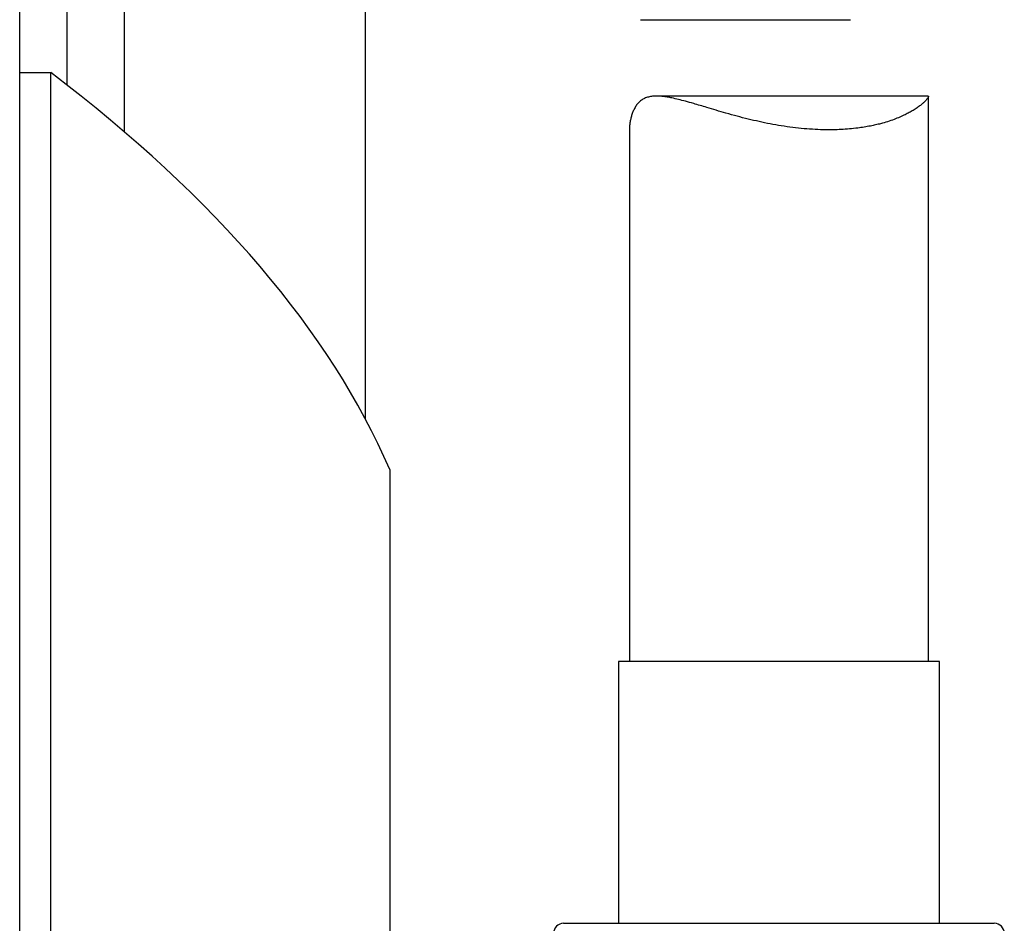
# Model space of a CAD drawing. Header units: millimetres. Extents: x 8 to 1339, y 12 to 1557.
# Tile 22 of 46: x 652 to 701, y 422 to 467. Entities that reach past the tile are written whole.
import ezdxf

# ---------------------------------------------------------------- set-up
doc = ezdxf.new("R2010")
doc.units = ezdxf.units.MM

msp = doc.modelspace()

# ---------------------------------------------------------------- linework, layer by layer
at = {"color": 7, "linetype": 'Continuous', "lineweight": 30}
for p, q in [((652.088, 354.611), (652.088, 474.327)), ((654.473, 463.834), (654.473, 473.278)), ((657.35, 461.485), (657.35, 473.276)), ((669.429, 447.09), (669.429, 473.405)), ((683.226, 467.121), (693.75, 467.121)), ((652.088, 464.468), (653.648, 464.468)), ((653.648, 353.375), (653.648, 464.468)), ((697.639, 463.288), (684.028, 463.288)), ((697.66, 434.926), (697.66, 463.266)), ((682.66, 461.59), (682.66, 434.926)), ((670.641, 444.569), (670.641, 330.096)), ((682.11, 434.926), (682.11, 421.803)), ((692.852, 434.926), (682.11, 434.926)), ((698.21, 434.926), (692.852, 434.926)), ((698.21, 421.803), (698.21, 434.926)), ((679.36, 421.803), (693.771, 421.803)), ((693.771, 421.803), (700.96, 421.803))]:
    msp.add_line(p, q, dxfattribs=at)
for centre, start, end in [((679.36, 421.303), 90, 180), ((700.96, 421.303), 0, 90)]:
    msp.add_arc(centre, 0.5, start, end, dxfattribs=at)
msp.add_ellipse((471.32, 433.503), major_axis=(201.689, 0), ratio=0.359119, start_param=0.153382, end_param=0.441746, dxfattribs=at)
msp.add_open_spline([(697.639, 463.284), (697.645, 463.285), (697.663, 463.288), (697.663, 463.259), (697.635, 463.201), (697.572, 463.116), (697.483, 463.021), (697.375, 462.922), (697.248, 462.817), (697.088, 462.7), (696.9, 462.578), (696.7, 462.463), (696.481, 462.349), (696.226, 462.233), (695.932, 462.115), (695.609, 462.005), (695.297, 461.914), (695.008, 461.843), (694.734, 461.785), (694.436, 461.731), (694.087, 461.681), (693.699, 461.639), (693.293, 461.611), (692.898, 461.598), (692.467, 461.597), (691.974, 461.612), (691.419, 461.652), (690.851, 461.713), (690.284, 461.794), (689.719, 461.894), (689.163, 462.008), (688.611, 462.137), (688.055, 462.28), (687.521, 462.428), (687.01, 462.577), (686.58, 462.706), (686.205, 462.819), (685.848, 462.925), (685.486, 463.028), (685.124, 463.123), (684.824, 463.192), (684.567, 463.24), (684.335, 463.272), (684.102, 463.29), (683.872, 463.287), (683.658, 463.258), (683.466, 463.201), (683.296, 463.114), (683.148, 462.998), (683.02, 462.851), (682.918, 462.683), (682.836, 462.505), (682.772, 462.325), (682.723, 462.139), (682.687, 461.952), (682.665, 461.766), (682.662, 461.649), (682.661, 461.59)], degree=3, knots=[0, 0, 0, 0, 0.007958, 0.02813, 0.048534, 0.069077, 0.089813, 0.106197, 0.122628, 0.142545, 0.16254, 0.179369, 0.196243, 0.215983, 0.2358, 0.255965, 0.276219, 0.28987, 0.303552, 0.319313, 0.335123, 0.354331, 0.373634, 0.389928, 0.406283, 0.429011, 0.451903, 0.475042, 0.498515, 0.521298, 0.54429, 0.567419, 0.59075, 0.615694, 0.637818, 0.660045, 0.676047, 0.692091, 0.713271, 0.731951, 0.750718, 0.76426, 0.777844, 0.79404, 0.810385, 0.82684, 0.843474, 0.859686, 0.876095, 0.892639, 0.90936, 0.92435, 0.939376, 0.954507, 0.969659, 0.984966, 1, 1, 1, 1], dxfattribs=at)

doc.saveas('drawing.dxf')
